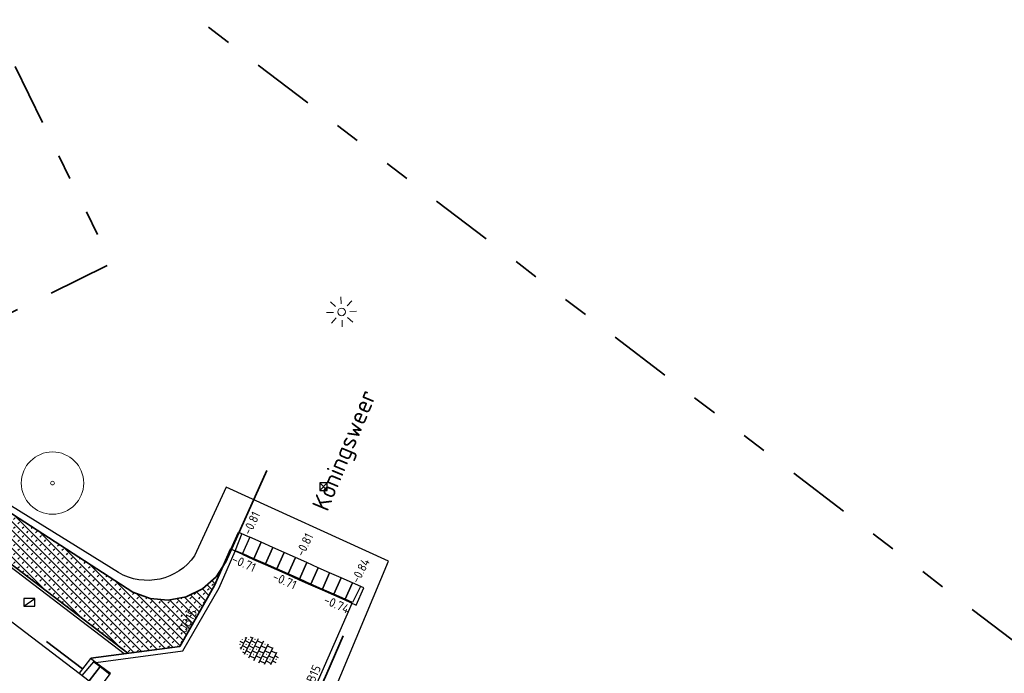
# Model space of a CAD drawing. Header units: metres. Extents: x -1 to 222837, y -2 to 853657.
# Tile 201 of 224: x 111236 to 111276, y 426605 to 426631. Entities that reach past the tile are written whole.
import ezdxf
from ezdxf.enums import TextEntityAlignment as Align

# ---------------------------------------------------------------- set-up
doc = ezdxf.new("R2010")
doc.units = ezdxf.units.M
doc.header["$XCLIPFRAME"] = 0
for name, pattern in [('AL-TEKENBLADGRENS', [11.5, 2.5, -1.5, 1, -1.5, 1, -1.5, 2.5]), ('VH-OPSLUITBAND_100X200', [16, 8, -2, 4, -2]), ('VH-TROTTOIRBAND_130-150', [15, 5, -2, 2, -2, 2, -2])]:
    doc.linetypes.add(name, pattern=pattern)
for name, color, linetype in [('A-Maatvoering', 30, 'Continuous'), ('GreenToColour', 30, 'Continuous'), ('X-REF', 7, 'Continuous')]:
    doc.layers.add(name, color=color, linetype=linetype)
for name, color, linetype, lineweight in [('B-ALG', 8, 'Continuous', 5), ('B-GRN-BOOM', 74, 'Continuous', 15), ('B-GRS-WERKGRENS', 4, 'WERKGRENS', 25), ('B-GV-GR-BOOM-S', 95, 'Continuous', 13), ('B-Lichtmast', 8, 'Continuous', 5), ('B-OI-RI-GWA_KOLK-S', 30, 'Continuous', 30), ('Inritband', 200, 'Continuous', 25), ('N-WE-GR-GROENVOORZIENING-G', 80, 'Continuous', 35), ('N-WE-VH-KANTOPSLUITING_OB 150 250', 140, 'VH-OPSLUITBAND_100X200', 35), ('N-WE-VH-KANTOPSLUITING_OPSLUITBAND_100X200-G VOETPAD', 150, 'VH-OPSLUITBAND_100X200', 35), ('N-WE-VH-KANTOPSLUITING_RWSBAND-G', 210, 'VH-TROTTOIRBAND_130-150', 35), ('N-WE-VH-KANTOPSLUITING_VOORKANT OB 100X200', 7, 'Continuous', 25), ('N-WE-VH-KANTOPSLUITING_VOORKANT OB 150 250', 7, 'Continuous', 25), ('N-WE-VH-KANTOPSLUITING_VOORKANT RWS-BAND', 7, 'Continuous', 25), ('N-WE-VH-VERHARDING_TEGEL-S', 7, 'Continuous', 25), ('Openbaar_verlichtingsobject', 1, 'Continuous', 0), ('X-XX-AL-HOOGTELABEL-T25', 7, 'Continuous', 25), ('X-XX-AL-TEKENBLADGRENS-G blad 2', 7, 'AL-TEKENBLADGRENS', 35)]:
    doc.layers.add(name, color=color, linetype=linetype, lineweight=lineweight)
doc.styles.add('NLCS-ISO', font='NLCS-ISO.ttf')
doc.styles.add('NLCS-ISO-ANNOTATIEF-T25', font='NLCS-ISO.ttf', dxfattribs={"height": 2.5})
doc.styles.add('NLCS-ISO-M1000-T25', font='NLCS-ISO.ttf')
doc.styles.add('NLCS-ISO-M200-T35', font='NLCS-ISO.ttf')
doc.styles.add('RPS_18', font='isocp.shx', dxfattribs={"height": 1.8})
doc.linetypes.add('WERKGRENS', pattern='A,2.5,-1,[133,ltypeshp.shx,S=1,R=0,X=-1,Y=0],-1,2.5', length=7)
doc.dimstyles.new('NLCS-ANNOTATIEF-T25-PIJL', dxfattribs={"dimtxt": 2.5, "dimasz": 2.5, "dimexe": 2, "dimexo": 2, "dimgap": 0.7, "dimtad": 1, "dimzin": 0, "dimdsep": 46, "dimtxsty": 'NLCS-ISO-ANNOTATIEF-T25', "dimcen": 0, "dimdle": 2, "dimclrd": 256, "dimclre": 256, "dimclrt": 256, "dimadec": 5, "dimazin": 0, "dimtfac": 1, "dimtofl": 0, "dimtmove": 1, "dimatfit": 0, "dimfxl": 2, "dimfxlon": 1, "dimtfillclr": 254, "dimtolj": 1, "dimtzin": 0, "dimlwd": 18, "dimlwe": 18, "dimarcsym": 0})
picture_1 = doc.add_image_def('image1.ecw', size_in_pixel=(400001, 250001))
picture_2 = doc.add_image_def('image2.ecw', size_in_pixel=(120000, 80000))

# ---------------------------------------------------------------- blocks, each defined once
blk = doc.blocks.new('inritband zijkant')
at = {"layer": 'Inritband', "flags": 128}
blk.add_lwpolyline([(0, 0.75), (0, 0), (0.5, 0), (0.5, 0.75)], close=True, dxfattribs=at)
blk.add_lwpolyline([(0.144, 0), (0.18, 0.72), (0.5, 0.72)], dxfattribs=at)
blk = doc.blocks.new('inritband tussenstuk')
at = {"layer": 'Inritband', "flags": 128}
blk.add_lwpolyline([(0, 0.75), (0, 0), (0.5, 0), (0.5, 0.75)], close=True, dxfattribs=at)
blk.add_lwpolyline([(0, 0.72), (0.5, 0.72)], dxfattribs=at)
blk = doc.blocks.new('SVH-TEGEL_300X300_DUN_HALFST_STIP-SO')
for p, q in [((-1.5, -2.87), (-1.5, 2.87)), ((0, -2.97), (0, 2.97)), ((1.5, -2.87), (1.5, 2.87)), ((-5.66, 0), (-4.5, 0)), ((-5.22, 0.75), (-5.28, 0.75)), ((-5.25, 0.72), (-5.25, 0.78)), ((-4.89, 1.5), (-4.5, 1.5)), ((-4.5, -1.8), (-4.5, 1.8)), ((-4.5, 0.75), (-3, 0.75)), ((-3.72, 1.5), (-3.78, 1.5)), ((-3.75, 1.47), (-3.75, 1.53)), ((-3.75, -0.03), (-3.75, 0.03)), ((-3.7, 2.25), (-3, 2.25)), ((-3, -2.52), (-3, 2.52)), ((-3, 1.5), (-1.5, 1.5)), ((-3, 0), (-1.5, 0)), ((-2.22, 2.25), (-2.28, 2.25)), ((-2.22, 0.75), (-2.28, 0.75)), ((-2.25, 2.22), (-2.25, 2.28)), ((-2.25, 0.72), (-2.25, 0.78)), ((-1.5, 2.25), (0, 2.25)), ((-1.5, 0.75), (0, 0.75)), ((-0.72, 1.5), (-0.78, 1.5)), ((-0.75, 1.47), (-0.75, 1.53)), ((-0.75, -0.03), (-0.75, 0.03)), ((0, 1.5), (1.5, 1.5)), ((0, 0), (1.5, 0)), ((0.78, 2.25), (0.72, 2.25)), ((0.78, 0.75), (0.72, 0.75)), ((0.75, 2.22), (0.75, 2.28)), ((0.75, 0.72), (0.75, 0.78)), ((1.5, 2.25), (3, 2.25)), ((1.5, 0.75), (3, 0.75)), ((2.28, 1.5), (2.22, 1.5)), ((2.25, 1.47), (2.25, 1.53)), ((2.25, -0.03), (2.25, 0.03)), ((3, -2.52), (3, 2.52)), ((3, 1.5), (4.5, 1.5)), ((3, 0), (4.5, 0)), ((3.78, 0.75), (3.72, 0.75)), ((3.75, 0.72), (3.75, 0.78)), ((4.5, -1.8), (4.5, 1.8)), ((4.5, 0.75), (5.48, 0.75)), ((5.25, -0.03), (5.25, 0.03)), ((-5.22, -0.75), (-5.28, -0.75)), ((-5.25, -0.78), (-5.25, -0.72)), ((-4.89, -1.5), (-4.5, -1.5)), ((-4.5, -0.75), (-3, -0.75)), ((-3.72, 0), (-3.78, 0)), ((-3.72, -1.5), (-3.78, -1.5)), ((-3.75, -1.53), (-3.75, -1.47)), ((-3.7, -2.25), (-3, -2.25)), ((-3, -1.5), (-1.5, -1.5)), ((-2.22, -0.75), (-2.28, -0.75)), ((-2.22, -2.25), (-2.28, -2.25)), ((-2.25, -0.78), (-2.25, -0.72)), ((-2.25, -2.28), (-2.25, -2.22)), ((-1.5, -0.75), (0, -0.75)), ((-1.5, -2.25), (0, -2.25)), ((-0.72, 0), (-0.78, 0)), ((-0.72, -1.5), (-0.78, -1.5)), ((-0.75, -1.53), (-0.75, -1.47)), ((0, -1.5), (1.5, -1.5)), ((0.78, -0.75), (0.72, -0.75)), ((0.78, -2.25), (0.72, -2.25)), ((0.75, -0.78), (0.75, -0.72)), ((0.75, -2.28), (0.75, -2.22)), ((1.5, -0.75), (3, -0.75)), ((1.5, -2.25), (3, -2.25)), ((2.28, 0), (2.22, 0)), ((2.28, -1.5), (2.22, -1.5)), ((2.25, -1.53), (2.25, -1.47)), ((3, -1.5), (4.5, -1.5)), ((3.78, -0.75), (3.72, -0.75)), ((3.75, -0.78), (3.75, -0.72)), ((4.5, -0.75), (5.48, -0.75)), ((5.28, 0), (5.22, 0))]:
    blk.add_line(p, q)
at = {"style": 'NLCS-ISO'}
blk.add_attdef('FORMAAT', text='', height=1.8, dxfattribs=at).set_placement((-5.76, 0), align=Align.MIDDLE_RIGHT)
blk.add_attdef('KLEUR', text='', height=1.8, dxfattribs=at).set_placement((5.58, 0), align=Align.MIDDLE_LEFT)
at = {"style": 'NLCS-ISO', "flags": 1}
blk.add_attdef('FUNCTIE', text='', height=1.8, dxfattribs=at).set_placement((0.12, -3.58), align=Align.MIDDLE_CENTER)
blk = doc.blocks.new('SGR-BOOM_01')
at = {"layer": 'B-GRN-BOOM'}
for radius in [2.5, 0.15]:
    blk.add_circle((0, 0), radius, dxfattribs=at)
blk = doc.blocks.new('*D318')
at = {"layer": 'A-Maatvoering', "linetype": 'Continuous', "lineweight": 18, "transparency": 16777216}
blk.add_line((111208.294, 426628.498), (111206.048, 426627.129), dxfattribs=at)
at = {"layer": 'A-Maatvoering', "transparency": 16777216}
blk.add_solid([(111206.004, 426627.2), (111206.091, 426627.058), (111205.621, 426626.869)], dxfattribs=at)
at = {"layer": 'Defpoints', "color": 0, "transparency": 16777216}
for p in [(111256.855, 426658.096), (111205.621, 426626.869)]:
    blk.add_point(p, dxfattribs=at)
at = {"layer": 'A-Maatvoering', "transparency": 16777216, "insert": (111207.181, 426628.277), "char_height": 0.5, "attachment_point": 5, "rotation": 31.3618, "style": 'NLCS-ISO-ANNOTATIEF-T25'}
blk.add_mtext('\\A1;R60.00', dxfattribs=at)
blk = doc.blocks.new('B-SRI-KOLK_STRAAT_300X300-SO')
at = {"color": 0}
for p, q in [((-0.75, 0), (0.75, 1.5)), ((0.75, 0), (-0.75, 1.5))]:
    blk.add_line(p, q, dxfattribs=at)
blk.add_3dface([(-0.75, 0), (0.75, 0), (0.75, 1.5), (-0.75, 1.5)], dxfattribs=at)
blk = doc.blocks.new('B-SRI-KOLK_TROTTOIR-SO')
at = {"color": 0}
blk.add_line((-1.125, 0), (1.125, 1.5), dxfattribs=at)
blk.add_3dface([(-1.125, 0), (1.125, 0), (1.125, 1.5), (-1.125, 1.5)], dxfattribs=at)
blk = doc.blocks.new('bestaand lichtmast')
at = {"layer": 'B-Lichtmast'}
for p, q in [((-2.22, 2.02), (-1.2, 1.09)), ((-0.08, 1.62), (-0.14, 3)), ((1.09, 1.2), (2.02, 2.22)), ((1.62, 0.08), (3, 0.14)), ((-3, -0.14), (-1.62, -0.08)), ((-2.02, -2.22), (-1.09, -1.2)), ((0.14, -3), (0.08, -1.62)), ((1.2, -1.09), (2.22, -2.02))]:
    blk.add_line(p, q, dxfattribs=at)
blk.add_circle((0, 0), 0.77, dxfattribs=at)

msp = doc.modelspace()

# ---------------------------------------------------------------- hatches: boundary and pattern name
at = {"layer": 'GreenToColour', "transparency": 33554559}
h = msp.add_hatch(dxfattribs=at)
h.set_pattern_fill('AGR-PLANTGATVERBETERING_02', color=256, style=0, pattern_type=2)
h.set_pattern_definition([(135, (106543.32906, 432801.75638), (-0.176776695, -0.176776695), []), (45, (106543.32906, 432801.91638), (-0.176776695, 0.176776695), [0.09, -0.16])])
h.paths.add_polyline_path([(111240.627, 426605.4759), (111241.3708, 426605.5751), (111242.7124, 426605.7539), (111244.1072, 426608.1971), (111244.1292, 426608.5076), (111243.6164, 426608.0551), (111242.961, 426607.736), (111242.2431, 426607.6033), (111241.5158, 426607.6671), (111240.832, 426607.923), (111235.78, 426611.2), (111231.2862, 426614.7186), (111230.257, 426613.3855)])

# ---------------------------------------------------------------- linework, layer by layer
at = {"layer": 'B-GRS-WERKGRENS', "flags": 128}
msp.add_lwpolyline([(110696.0424, 426984.6552), (110683.8611, 426993.0575), (110681.5434, 426989.648), (110647.8047, 426943.6556), (110640.0829, 426933.4366), (110631.1128, 426920.9005, 0.1052077), (110625.3199, 426903.2705), (110623.1195, 426903.1135), (110622.8302, 426899.1404), (110622.8257, 426889.069), (110624.314, 426881.9131), (110619.9478, 426879.8593), (110610.3848, 426873.2075), (110605.3942, 426863.2003), (110609.4478, 426861.4866), (110615.1856, 426858.5041), (110624.3283, 426850.7908), (110624.9802, 426851.6022), (110633.8741, 426844.4563), (110643.0504, 426836.1435), (110655.3674, 426823.3669), (110656.8702, 426821.845), (110655.5569, 426820.1319), (110651.9971, 426815.8251), (110661.0857, 426808.031), (110673.7143, 426797.8916), (110678.9933, 426800.935), (110682.0087, 426797.6368), (110681.3441, 426795.8887), (110682.3406, 426793.9995), (110688.6092, 426792.8127), (110694.4162, 426788.3905), (110707.3498, 426779.7534), (110715.9972, 426773.9651), (110732.7151, 426767.339), (110745.7247, 426763.2028), (110771.1914, 426758.373, 0.0609615), (110771.6742, 426758.3185), (110776.6174, 426758.3652, 0.2032449), (110778.0492, 426758.9882), (110779.3918, 426760.4028), (110780.9873, 426760.4434), (110817.1705, 426756.6066), (110816.6589, 426751.3461), (110815.9469, 426746.519), (110856.8361, 426742.5539), (110868.464, 426743.0015), (110903.6966, 426739.1644), (110904.3848, 426743.7349), (110908.755, 426743.0671), (110933.5332, 426740.8075), (110948.0408, 426738.8473), (110947.4256, 426740.8728), (110946.1413, 426744.2355), (110945.7955, 426745.6803), (110945.6322, 426748.1471), (110946.284, 426749.2657), (110950.55, 426751.1074), (110955.1425, 426754.8833), (110957.03, 426770.6443, -0.1858071), (110962.3439, 426783.753), (110989.6664, 426800.1273), (111094.2752, 426788.8928), (111096.9393, 426786.2536), (111113.387, 426770.3931), (111118.0944, 426765.9923), (111122.4936, 426760.6996), (111125.9314, 426762.8446), (111132.5526, 426748.3003), (111130.756, 426746.1019), (111135.8274, 426730.5828), (111138.6736, 426726.3465), (111145.5036, 426725.3036), (111154.9471, 426706.8249), (111165.7603, 426690.152), (111168.851, 426684.8194, -0.4623624), (111168.5963, 426684.1014), (111167.0071, 426683.4965, 0.420484), (111166.7216, 426682.8413), (111168.1987, 426679.1971, 0.4081062), (111168.8402, 426678.9177), (111171.0563, 426679.7624, -0.3865109), (111171.6824, 426679.5171), (111181.5181, 426659.6501, -0.0508334), (111182.4436, 426652.4704), (111182.0314, 426643.923, 0.1424738), (111183.8712, 426635.0932), (111183.4465, 426634.9245, 0.4355486), (111183.181, 426634.2421), (111186.4656, 426627.4501, 0.391009), (111187.0968, 426627.2017), (111187.7695, 426627.4631, -0.6217047), (111188.6778, 426626.8695), (111191.3536, 426623.2086), (111193.4941, 426621.7053, 0.0312453), (111201.9852, 426616.7325), (111203.0999, 426614.7511), (111204.682, 426609.1244), (111214.9386, 426601.3343), (111217.1204, 426598.7395), (111225.8995, 426589.0359), (111234.1322, 426582.7269), (111239.4891, 426579.6722), (111245.6835, 426577.3486), (111253.4749, 426571.9169), (111263.6, 426564.0526), (111282.5854, 426548.9024), (111301.6692, 426532.7467, 0.3053725), (111302.2245, 426532.6856), (111306.0353, 426534.6841, -0.2980823), (111306.5802, 426534.6315), (111324.4609, 426520.2968), (111328.5947, 426517.3176), (111334.5617, 426512.1897), (111347.6676, 426496.9046), (111348.8032, 426495.5161), (111350.8304, 426490.6816), (111350.3674, 426489.5288), (111350.1567, 426488.113), (111358.3017, 426484.7489), (111354.8474, 426480.6644), (111368.3123, 426468.1831), (111377.3553, 426476.996, 0.1363374), (111383.9435, 426482.7516), (111385.2075, 426486.335, 0.1290898), (111392.5323, 426491.085), (111402.9598, 426500.6813), (111414.8163, 426512.1936), (111417.8476, 426515.9853), (111419.2589, 426514.9338), (111421.3759, 426518.0123), (111420.2224, 426518.9196), (111422.81, 426522.1924), (111426.863, 426530.0682, 0.0350706), (111434.8335, 426544.8206), (111439.2413, 426554.0134, -0.0523081), (111448.8827, 426568.1194, -0.040521), (111456.7487, 426576.4924, -0.0466952), (111473.4248, 426590.6198), (111485.5951, 426597.7662, -0.0126767), (111492.9285, 426600.958), (111508.0649, 426606.5204, 0.4105065), (111508.3639, 426607.1562), (111505.5678, 426615.0734, 0.4168207), (111504.9257, 426615.3769, 0.0905865), (111453.5553, 426585.3427, 0.0753554), (111438.7111, 426569.8858), (111431.5958, 426575.2906), (111449.9864, 426597.6332, -0.0167918), (111466.0879, 426610.5482, -0.0557367), (111491.1449, 426625.909), (111496.7623, 426628.282), (111500.0134, 426627.408), (111496.8382, 426635.2441, 0.4365131), (111496.1526, 426635.5043), (111483.8851, 426629.4186), (111469.1011, 426620.6492), (111459.7603, 426613.6987), (111449.6345, 426605.6254), (111441.1156, 426596.9369), (111429.1984, 426582.1603), (111431.0516, 426580.4575), (111406.3855, 426549.5491), (111397.0353, 426537.6586), (111395.2825, 426538.9636), (111392.9955, 426535.9501), (111394.7182, 426534.652), (111385.0563, 426522.0908), (111383.9989, 426523.6376), (111382.3412, 426528.1461), (111377.4375, 426522.2271), (111374.2352, 426518.6692), (111371.5931, 426517.349), (111368.7588, 426516.8835, -0.1652702), (111368.4414, 426516.9363), (111351.2649, 426526.1508), (111324.3951, 426546.666, -0.3657024), (111324.2558, 426547.2959), (111327.3573, 426553.7283), (111318.6307, 426557.5297), (111316.993, 426553.8053, -0.292044), (111316.5453, 426553.5067), (111315.0912, 426553.4777, -0.1776704), (111314.7655, 426553.5899), (111310.1408, 426557.3558), (111311.2887, 426558.5858), (111304.2587, 426562.7405), (111301.5045, 426560.4492), (111295.9509, 426564.4743), (111281.0543, 426575.6912), (111258.9288, 426592.957), (111249.3591, 426601.8548, -0.343865), (111248.8513, 426603.8594), (111251.0811, 426609.1697), (111244.5637, 426612.1342), (111243.3013, 426609.3809, -0.38751), (111240.247, 426608.7097), (111235.9586, 426611.3734), (111222.8523, 426621.7349, -0.1019607), (111210.3565, 426637.5663), (111200.0165, 426658.1073), (111201.4139, 426658.6408), (111199.3001, 426663.2598), (111197.9906, 426662.7333), (111191.4076, 426676.6319), (111174.4849, 426716.3816), (111175.4097, 426716.7231), (111171.0205, 426729.4174), (111175.0412, 426731.185), (111170.1325, 426742.3426), (111166.2238, 426740.4392, -0.410464), (111165.5682, 426740.6918), (111138.6135, 426800.3934), (111133.3697, 426808.996), (111125.2446, 426812.7715), (111122.0804, 426814.7113), (111120.4075, 426811.7274), (111112.4651, 426815.0539), (111113.977, 426818.0228), (111102.5934, 426823.5257), (111102.2145, 426825.6444), (111101.5386, 426826.104), (111098.4509, 426820.0386), (111098.1228, 426816.7559, -0.4783147), (111097.1304, 426815.9869), (111079.7528, 426814.8965), (111037.4827, 426818.9619), (111036.1483, 426820.676), (111025.3219, 426821.8651, -0.5882687), (111024.7204, 426822.5699), (111025.1154, 426826.7463), (111011.1397, 426828.3732), (111010.5098, 426823.377), (110975.0569, 426827.1641, -0.4227405), (110973.7842, 426826.145), (110972.2564, 426826.4378), (110959.5596, 426833.3734), (110958.1603, 426830.409), (110957.3954, 426829.099), (110954.2397, 426830.6759, 0.4177603), (110954.0263, 426831.7812), (110953.0451, 426832.2923), (110947.7288, 426821.8867, 0.3948319), (110948.0794, 426820.5624), (110946.5009, 426817.2404, 0.3462481), (110946.8876, 426815.8708), (110948.0794, 426815.2823), (110932.6313, 426785.3128), (110928.0532, 426787.6811), (110926.0816, 426783.9946), (110917.98, 426788.1352), (110915.9109, 426784.42), (110924.7467, 426780.0296), (110923.0733, 426776.8554, -0.3567778), (110920.2972, 426775.4672), (110916.1875, 426776.0072), (110915.9141, 426771.5714), (110913.7365, 426768.8555), (110905.8767, 426769.8295), (110900.4014, 426769.4949), (110863.1263, 426773.5086), (110863.2476, 426775.3474), (110848.047, 426776.8987), (110848.3121, 426779.5808), (110834.4844, 426781.2506), (110832.1514, 426778.2107), (110815.8574, 426780.0038), (110815.8584, 426779.1503), (110801.2397, 426780.3392), (110782.6093, 426782.222), (110759.4143, 426784.7077), (110754.5988, 426785.9779), (110742.745, 426787.1149, -0.0827147), (110722.469, 426795.3305), (110715.9744, 426799.6762), (110697.6211, 426814.5447), (110698.7305, 426815.8539), (110693.1992, 426820.2996), (110694.4011, 426821.1956), (110690.4312, 426824.4068), (110689.2759, 426823.1938), (110680.9801, 426829.6825), (110667.8024, 426840.4947), (110648.298, 426856.8491), (110644.9707, 426860.4465), (110640.9767, 426865.7977, -0.1510224), (110633.0251, 426899.4367), (110633.3008, 426902.589), (110632.0835, 426902.7381, -0.0338708), (110634.6762, 426913.6872, -0.0642324), (110643.7421, 426928.4733), (110681.0035, 426978.4881), (110692.6868, 426980.9045)], format="xyb", close=True, dxfattribs=at)
at = {"layer": 'N-WE-GR-GROENVOORZIENING-G', "flags": 128}
msp.add_lwpolyline([(111246.201, 426612.804), (111244.561, 426609.148), (111244.1629, 426608.5374), (111243.6164, 426608.0551), (111242.961, 426607.736), (111242.2431, 426607.6033), (111241.5158, 426607.6671), (111240.832, 426607.923), (111235.78, 426611.2), (111231.2862, 426614.7186)], dxfattribs=at)
at = {"layer": 'N-WE-VH-KANTOPSLUITING_OB 150 250', "flags": 128}
for points in [[(111239.1447, 426605.2783), (111242.7124, 426605.7539), (111244.1072, 426608.1971), (111244.7483, 426609.6523)], [(111247.8824, 426598.5961), (111247.426, 426602.02), (111248.5975, 426604.6704), (111249.8038, 426607.3994)]]:
    msp.add_lwpolyline(points, dxfattribs=at)
at = {"layer": 'N-WE-VH-KANTOPSLUITING_OPSLUITBAND_100X200-G VOETPAD', "flags": 128}
msp.add_lwpolyline([(111240.627, 426605.4759), (111230.252, 426613.3893), (111231.3, 426614.7364)], dxfattribs=at)
at = {"layer": 'N-WE-VH-KANTOPSLUITING_RWSBAND-G', "flags": 128}
msp.add_lwpolyline([(111172.6626, 426713.0041), (111195.1632, 426664.4822), (111199.1732, 426655.8347), (111207.0485, 426638.8519, 0.0607292), (111213.8012, 426627.973, 0.0299038), (111218.155, 426622.5526, 0.0607292), (111227.3214, 426613.6123), (111238.8141, 426604.8464)], format="xyb", dxfattribs=at)
at = {"layer": 'N-WE-VH-KANTOPSLUITING_VOORKANT OB 100X200', "flags": 128}
msp.add_lwpolyline([(111240.4867, 426605.4572), (111230.1111, 426613.371), (111231.2211, 426614.7978)], dxfattribs=at)
at = {"layer": 'N-WE-VH-KANTOPSLUITING_VOORKANT OB 150 250', "flags": 128}
for points in [[(111239.3502, 426605.1039), (111242.8369, 426605.5687), (111244.286, 426608.1069), (111244.9312, 426609.5713)], [(111247.6842, 426598.5697), (111247.2203, 426602.0493), (111248.4146, 426604.7512), (111249.621, 426607.4804)]]:
    msp.add_lwpolyline(points, dxfattribs=at)
at = {"layer": 'N-WE-VH-KANTOPSLUITING_VOORKANT RWS-BAND', "flags": 128}
msp.add_lwpolyline([(111227.1879, 426613.4374), (111238.6806, 426604.6715)], dxfattribs=at)
at = {"layer": 'X-XX-AL-TEKENBLADGRENS-G blad 2', "color": 4, "flags": 128}
for points in [[(111137.1341, 426831.0759), (111239.9784, 426621.1105), (111181.3136, 426592.3756), (111078.4694, 426802.341)], [(111202.9124, 426661.8171), (111352.4575, 426547.7538), (111322.461, 426508.4261), (111172.9158, 426622.4895)]]:
    msp.add_lwpolyline(points, close=True, dxfattribs=at)

# ---------------------------------------------------------------- block references
at = {"layer": 'B-GV-GR-BOOM-S', "xscale": 0.5, "yscale": 0.5, "zscale": 0.5}
msp.add_blockref('SGR-BOOM_01', (111237.608, 426612.302, -0.916), dxfattribs=at)
at = {"layer": 'B-OI-RI-GWA_KOLK-S', "xscale": 0.1999999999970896, "yscale": 0.1999999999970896, "zscale": 0.1999999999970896}
for name, p in [('B-SRI-KOLK_STRAAT_300X300-SO', (111248.469, 426612.006, -0.924)), ('B-SRI-KOLK_STRAAT_300X300-SO', (111248.469, 426612.006, -0.924)), ('B-SRI-KOLK_TROTTOIR-SO', (111236.678, 426607.367, -1.1)), ('B-SRI-KOLK_TROTTOIR-SO', (111236.678, 426607.367, -1.1))]:
    msp.add_blockref(name, p, dxfattribs=at)
at = {"layer": 'Inritband', "xscale": -1, "rotation": 155.9791090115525}
msp.add_blockref('inritband zijkant', (111245.062, 426610.3337, -0.8137), dxfattribs=at)
at = {"layer": 'Inritband'}
for name, p, rotation in [('inritband tussenstuk', (111245.9754, 426609.9266, -0.8137), 155.9791090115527), ('inritband tussenstuk', (111246.4321, 426609.7231, -0.8137), 155.9791090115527), ('inritband tussenstuk', (111246.8888, 426609.5195, -0.8137), 155.9791090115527), ('inritband tussenstuk', (111247.3455, 426609.316, -0.8137), 155.9791090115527), ('inritband tussenstuk', (111247.8022, 426609.1124, -0.8137), 155.9791090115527), ('inritband tussenstuk', (111248.2589, 426608.9089, -0.8137), 155.9791090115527), ('inritband tussenstuk', (111248.7156, 426608.7054, -0.8137), 155.9791090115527), ('inritband tussenstuk', (111249.1723, 426608.5018, -0.8137), 155.9791090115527), ('inritband tussenstuk', (111249.629, 426608.2983, -0.8137), 155.9791090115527), ('inritband zijkant', (111250.0857, 426608.0948, -0.8137), 155.9791090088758), ('inritband zijkant', (111238.6806, 426604.6715), 322.665955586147), ('inritband tussenstuk', (111239.0781, 426604.3682), 322.665955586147)]:
    msp.add_blockref(name, p, dxfattribs=dict(at, rotation=rotation))
at = {"layer": 'N-WE-VH-VERHARDING_TEGEL-S', "xscale": 0.15, "yscale": 0.15, "zscale": 0.15, "rotation": 333.0813230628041}
msp.add_blockref('SVH-TEGEL_300X300_DUN_HALFST_STIP-SO', (111245.8746, 426605.5783), dxfattribs=at)
at = {"layer": 'Openbaar_verlichtingsobject', "color": 1, "lineweight": 13, "xscale": 0.2, "yscale": 0.2, "zscale": 0.2}
msp.add_blockref('bestaand lichtmast', (111249.195, 426619.166), dxfattribs=at)

# ---------------------------------------------------------------- texts
at = {"layer": 'B-ALG', "linetype": 'Continuous', "lineweight": -3, "style": 'RPS_18'}
for s, rotation, p in [('-0.81', 64.42062, (111245.6361, 426610.1476)), ('-0.81', 64.24169, (111247.76, 426609.28)), ('-0.84', 62.66491, (111249.9679, 426608.2014))]:
    msp.add_text(s, height=0.36, rotation=rotation, dxfattribs=at).set_placement(p, align=Align.BOTTOM_LEFT)
at = {"layer": 'B-ALG', "insert": (111249.392, 426613.5827), "char_height": 0.7, "attachment_point": 5, "rotation": 67.38867, "style": 'NLCS-ISO-M200-T35'}
msp.add_mtext('Koningsweer', dxfattribs=at)
at = {"layer": 'X-XX-AL-HOOGTELABEL-T25', "char_height": 0.36, "attachment_point": 1, "style": 'NLCS-ISO-M1000-T25'}
for s, insert, rotation in [('\\pt0.72;-0.71', (111244.9081, 426609.451), 335.79671), ('\\pt0.72;-0.71', (111246.5396, 426608.7523), 335.79671), ('\\pt0.72;-0.74', (111248.5839, 426607.8206), 335.79671), ('OB15', (111242.6165, 426606.4245), 60.35892), ('OB15', (111247.6418, 426604.1321), 65.67346)]:
    msp.add_mtext_dynamic_manual_height_columns(s, width=2.935624, gutter_width=2.5, heights=[0], dxfattribs=dict(at, insert=insert, rotation=rotation))

# ---------------------------------------------------------------- dimensions: what is measured, and where the dimension line sits
at = {"layer": 'A-Maatvoering'}
dim = msp.add_radius_dim(center=(111256.8547, 426658.0956, -0.11), mpoint=(111205.6208, 426626.8691, -0.11), dimstyle='NLCS-ANNOTATIEF-T25-PIJL', dxfattribs=at)
dim.commit()
dim.dimension.update_dxf_attribs({"geometry": '*D318', "text_midpoint": (111207.3841, 426627.9438, -0.11), "dimtype": 164})

# ---------------------------------------------------------------- pictures from other files: only their frames are drawn
at = {"layer": 'X-REF'}
image = msp.add_image(picture_1, insert=(100000.0001, 424999.9001), size_in_units=(40000, 25000.0375), dxfattribs=at)
image.set_boundary_path([(93497.8255, 208977.5368), (156894.5073, 250000.5)])
image = msp.add_image(picture_2, insert=(109499.5231, 424999.9595), size_in_units=(6001.8618, 4001.2412), dxfattribs=at)
image.dxf.flags = 7

doc.saveas('drawing.dxf')
